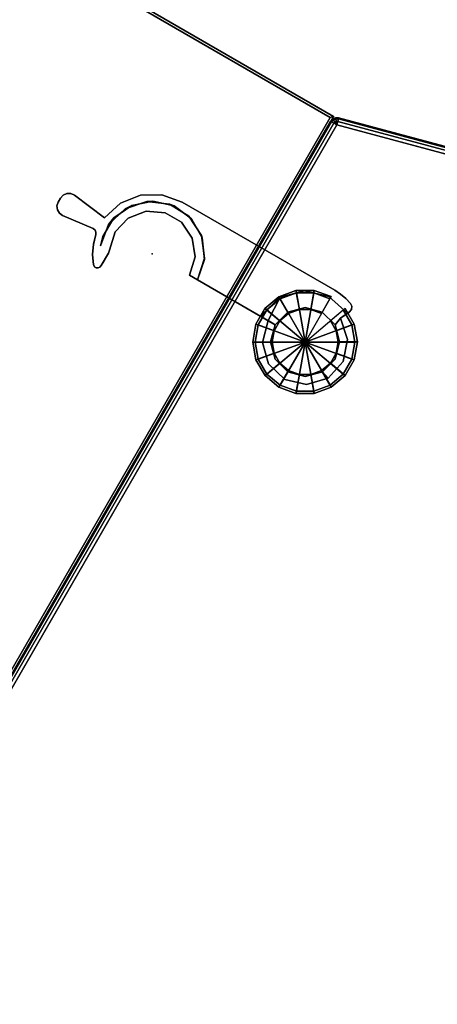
# Model space of a CAD drawing. Header units: inches. Extents: x 390 to 1835, y -266 to 136.
# Tile 57 of 256: x 1523.42 to 1530.32, y -15.35 to 0.9. Entities that reach past the tile are written whole.
import ezdxf
from ezdxf.enums import TextEntityAlignment as Align

# ---------------------------------------------------------------- set-up
doc = ezdxf.new("R2010")
doc.units = ezdxf.units.IN
doc.header["$LTSCALE"] = 0.95294
doc.header["$MEASUREMENT"] = 0
for name, color, linetype in [('A-FURN-3-NODE', 7, 'Continuous'), ('A-FURN-3-PLANES-TABLE-TOP-EDGE', 35, 'Continuous'), ('A-FURN-3-PLANES-TABLE-TOP-SURFACE-BOTTOM', 49, 'Continuous'), ('A-FURN-3-PLANES-TABLE-TOP-SURFACE-TOP', 33, 'Continuous'), ('A-FURN-3-TABLE-CONNECTOR', 254, 'Continuous'), ('A-FURN-3-TABLE-CONNECTOR-TRIM', 250, 'Continuous'), ('A-FURN-3-TABLE-EDGE', 35, 'Continuous'), ('A-FURN-3-TABLE-TOP', 33, 'Continuous'), ('A-FURN-HAWORTH-ATT', 251, 'Continuous')]:
    doc.layers.add(name, color=color, linetype=linetype)

# ---------------------------------------------------------------- blocks, each defined once
blk = doc.blocks.new('TARA-2460-JNC4-FLAT-3D-3')
at = {"layer": 'A-FURN-3-NODE'}
for p in [(59.68, 0), (58.224, -3.457)]:
    blk.add_point(p, dxfattribs=at)
at = {"layer": 'A-FURN-3-PLANES-TABLE-TOP-EDGE'}
for points in [[(59.68, 0, 28.96), (59.68, 0, 27.79), (0, 0, 27.79), (0, 0, 28.96)], [(0.04, -0.04, 27.75), (0, 0, 27.79), (59.68, 0, 27.79), (59.64, -0.04, 27.75)], [(59.64, -0.04, 29), (59.68, 0, 28.96), (0, 0, 28.96), (0.04, -0.04, 29)], [(59.64, -23.562, 29), (59.68, -23.562, 28.96), (59.68, 0, 28.96), (59.64, -0.04, 29)], [(59.68, -23.562, 27.79), (59.64, -23.562, 27.75), (59.64, -0.04, 27.75), (59.68, 0, 27.79)], [(59.68, -23.562, 28.96), (59.68, -23.562, 27.79), (59.68, 0, 27.79), (59.68, 0, 28.96)]]:
    blk.add_3dface(points, dxfattribs=at)
at = {"layer": 'A-FURN-3-PLANES-TABLE-TOP-SURFACE-BOTTOM'}
blk.add_3dface([(0.04, -0.04, 27.75), (59.64, -0.04, 27.75), (59.64, -23.562, 27.75), (0.04, -23.562, 27.75)], dxfattribs=at)
at = {"layer": 'A-FURN-3-PLANES-TABLE-TOP-SURFACE-TOP'}
blk.add_3dface([(0.04, -23.562, 29), (59.64, -23.562, 29), (59.64, -0.04, 29), (0.04, -0.04, 29)], dxfattribs=at)
at = {"layer": 'A-FURN-HAWORTH-ATT', "flags": 1}
for tag, p in [('HAWMC', (0, 0)), ('HAWPN', (0, -0.167)), ('HAWSN', (0, -0.333))]:
    blk.add_attdef(tag, text='', height=0.1, dxfattribs=at).set_placement(p, align=Align.TOP_CENTER)
blk = doc.blocks.new('TAPC-2430-J-3D-3')
at = {"layer": 'A-FURN-3-NODE'}
for p in [(0, 0), (1.456, -3.457)]:
    blk.add_point(p, dxfattribs=at)
at = {"layer": 'A-FURN-3-TABLE-CONNECTOR'}
for points, invisible_edges in [([(-1.612, -2.765, 27.995), (-1.807, -2.536, 27.995), (-2.11, -2.72, 27.995), (-1.897, -2.9, 27.995)], 5), ([(-1.807, -2.536, 27.402), (-1.539, -2.594, 27.402), (-1.88, -2.701, 27.402), (-2.11, -2.72, 27.402)], 5), ([(-1.298, -2.766, 27.995), (-1.458, -2.472, 27.995), (-1.807, -2.536, 27.995), (-1.612, -2.765, 27.995)], 5), ([(-1.458, -2.472, 27.402), (-1.183, -2.635, 27.402), (-1.539, -2.594, 27.402), (-1.807, -2.536, 27.402)], 5), ([(-1.015, -2.904, 27.995), (1.456, -2.472, 27.995), (-1.458, -2.472, 27.995), (-1.298, -2.766, 27.995)], 5), ([(1.456, -2.472, 27.402), (-0.875, -2.816, 27.402), (-1.183, -2.635, 27.402), (-1.458, -2.472, 27.402)], 5), ([(1.17, -2.962, 27.995), (1.455, -2.886, 27.995), (1.456, -2.472, 27.995), (-1.015, -2.904, 27.995)], 14), ([(1.421, -2.611, 27.402), (1.023, -2.729, 27.402), (-0.875, -2.816, 27.402), (1.456, -2.472, 27.402)], 14), ([(1.827, -2.696, 27.402), (1.421, -2.611, 27.402), (1.456, -2.472, 27.402), (1.842, -2.665, 27.402)], 6), ([(1.455, -2.886, 27.995), (1.741, -2.962, 27.995), (1.765, -2.823, 27.995), (1.456, -2.472, 27.995)], 14), ([(1.456, -2.472, 27.995), (1.765, -2.823, 27.995), (1.842, -2.665, 27.995), (1.568, -2.479, 27.995)], 5), ([(1.842, -2.665, 27.402), (1.456, -2.472, 27.402), (1.568, -2.479, 27.402), (1.851, -2.612, 27.402)], 5), ([(1.842, -2.665, 27.995), (1.851, -2.612, 27.995), (1.678, -2.498, 27.995), (1.568, -2.479, 27.995)], 10), ([(1.851, -2.612, 27.402), (1.568, -2.479, 27.402), (1.678, -2.498, 27.402), (1.83, -2.561, 27.402)], 5), ([(1.851, -2.612, 27.995), (1.83, -2.561, 27.995), (1.786, -2.53, 27.995), (1.678, -2.498, 27.995)], 8), ([(1.83, -2.561, 27.402), (1.678, -2.498, 27.402), (1.786, -2.53, 27.402)], 1), ([(-2.11, -2.72, 27.402), (-1.88, -2.701, 27.402), (-2.15, -2.936, 27.402), (-2.329, -2.999, 27.402)], 5), ([(-1.897, -2.9, 27.995), (-2.11, -2.72, 27.995), (-2.329, -2.999, 27.995), (-2.094, -3.145, 27.995)], 5), ([(-2.216, -3.038, 27.559), (-1.966, -2.755, 27.559), (-1.897, -2.9, 27.559), (-2.094, -3.145, 27.559)], 10), ([(-1.966, -2.755, 27.559), (-1.619, -2.606, 27.559), (-1.612, -2.765, 27.559), (-1.897, -2.9, 27.559)], 10), ([(-1.619, -2.606, 27.559), (-1.242, -2.618, 27.559), (-1.298, -2.766, 27.559), (-1.612, -2.765, 27.559)], 10), ([(-1.242, -2.618, 27.559), (-0.905, -2.79, 27.559), (-1.015, -2.904, 27.559), (-1.298, -2.766, 27.559)], 10), ([(1.023, -2.729, 27.402), (0.729, -3.022, 27.402), (-0.666, -3.107, 27.402), (-0.875, -2.816, 27.402)], 10), ([(1.023, -2.729, 27.559), (1.17, -2.962, 27.559), (0.961, -3.171, 27.559), (0.729, -3.022, 27.559)], 5), ([(1.421, -2.611, 27.559), (1.455, -2.886, 27.559), (1.17, -2.962, 27.559), (1.023, -2.729, 27.559)], 5), ([(1.765, -2.823, 27.559), (1.741, -2.962, 27.559), (1.455, -2.886, 27.559), (1.421, -2.611, 27.559)], 12), ([(1.421, -2.611, 27.559), (1.827, -2.696, 27.559), (1.765, -2.823, 27.559)], 8), ([(-0.905, -2.79, 27.559), (-0.674, -3.088, 27.559), (-0.819, -3.15, 27.559), (-1.015, -2.904, 27.559)], 10), ([(-1.015, -2.904, 27.995), (-0.819, -3.15, 27.995), (0.961, -3.171, 27.995), (1.17, -2.962, 27.995)], 10), ([(1.95, -3.171, 27.995), (2.043, -3.068, 27.995), (1.765, -2.823, 27.995), (1.741, -2.962, 27.995)], 5), ([(2.043, -3.068, 27.559), (1.95, -3.171, 27.559), (1.741, -2.962, 27.559), (1.765, -2.823, 27.559)], 1), ([(-2.329, -2.999, 27.402), (-2.15, -2.936, 27.402), (-2.301, -3.26, 27.402), (-2.435, -3.337, 27.402)], 5), ([(-2.094, -3.145, 27.995), (-2.329, -2.999, 27.995), (-2.435, -3.337, 27.995), (-2.166, -3.451, 27.995)], 5), ([(-2.322, -3.401, 27.559), (-2.216, -3.038, 27.559), (-2.094, -3.145, 27.559), (-2.166, -3.451, 27.559)], 10), ([(0.729, -3.022, 27.402), (0.61, -3.457, 27.402), (-0.592, -3.457, 27.402), (-0.666, -3.107, 27.402)], 8), ([(0.729, -3.022, 27.559), (0.961, -3.171, 27.559), (0.885, -3.457, 27.559), (0.751, -3.457, 27.559)], 5), ([(2.027, -3.457, 27.995), (2.159, -3.42, 27.995), (2.043, -3.068, 27.995), (1.95, -3.171, 27.995)], 5), ([(2.159, -3.42, 27.559), (2.026, -3.457, 27.559), (1.95, -3.171, 27.559), (2.043, -3.068, 27.559)], 5), ([(-0.674, -3.088, 27.559), (-0.592, -3.457, 27.559), (-0.749, -3.457, 27.559), (-0.819, -3.15, 27.559)], 8), ([(0.885, -3.457, 27.995), (0.961, -3.171, 27.995), (-0.819, -3.15, 27.995), (-0.749, -3.457, 27.995)], 2), ([(-3.216, -3.353, 27.995), (-3.229, -3.418, 27.995), (-3.229, -3.495, 27.995), (-3.216, -3.56, 27.995)], 8), ([(-3.216, -3.56, 27.402), (-3.229, -3.495, 27.402), (-3.229, -3.418, 27.402), (-3.216, -3.353, 27.402)], 8), ([(-3.176, -3.3, 27.995), (-3.216, -3.353, 27.995), (-3.216, -3.56, 27.995), (-3.176, -3.613, 27.995)], 10), ([(-3.176, -3.613, 27.402), (-3.216, -3.56, 27.402), (-3.216, -3.353, 27.402), (-3.176, -3.3, 27.402)], 10), ([(-3.119, -3.268, 27.995), (-3.176, -3.3, 27.995), (-3.176, -3.613, 27.995), (-3.119, -3.646, 27.995)], 10), ([(-3.119, -3.646, 27.402), (-3.176, -3.613, 27.402), (-3.176, -3.3, 27.402), (-3.119, -3.268, 27.402)], 10), ([(-3.053, -3.262, 27.995), (-3.119, -3.268, 27.995), (-3.119, -3.646, 27.995), (-3.053, -3.652, 27.995)], 10), ([(-3.053, -3.652, 27.402), (-3.119, -3.646, 27.402), (-3.119, -3.268, 27.402), (-3.053, -3.262, 27.402)], 10), ([(-2.435, -3.337, 27.995), (-3.053, -3.262, 27.995), (-3.053, -3.652, 27.995), (-2.51, -3.585, 27.995)], 10), ([(-2.435, -3.337, 27.402), (-2.51, -3.585, 27.402), (-3.053, -3.652, 27.402), (-3.053, -3.262, 27.402)], 5), ([(-2.435, -3.337, 27.995), (-2.51, -3.585, 27.995), (-2.471, -3.59, 27.995), (-2.44, -3.613, 27.995)], 9), ([(-2.475, -3.589, 27.402), (-2.51, -3.585, 27.402), (-2.435, -3.337, 27.402)], 10), ([(-2.475, -3.589, 27.402), (-2.435, -3.337, 27.402), (-2.301, -3.26, 27.402), (-2.309, -3.618, 27.402)], 11), ([(-2.435, -3.337, 27.995), (-2.44, -3.613, 27.995), (-2.423, -3.648, 27.995), (-2.166, -3.451, 27.995)], 13), ([(-2.264, -3.774, 27.559), (-2.322, -3.401, 27.559), (-2.166, -3.451, 27.559), (-2.099, -3.759, 27.559)], 10), ([(-2.166, -3.451, 27.995), (-2.423, -3.648, 27.995), (-2.376, -3.81, 27.995), (-2.099, -3.759, 27.995)], 5), ([(-0.749, -3.457, 27.995), (-0.749, -3.457, 27.559), (-0.592, -3.457, 27.559), (0.751, -3.457, 27.995)], 4), ([(0.751, -3.457, 27.995), (-0.592, -3.457, 27.559), (0.61, -3.457, 27.559), (0.751, -3.457, 27.559)], 3), ([(0.61, -3.457, 27.402), (0.61, -3.457, 27.559), (-0.592, -3.457, 27.559), (-0.592, -3.457, 27.402)], 2), ([(0.885, -3.457, 27.995), (0.751, -3.457, 27.995), (0.848, -3.814, 27.995), (0.961, -3.742, 27.995)], 4), ([(0.751, -3.457, 27.559), (0.885, -3.457, 27.559), (0.961, -3.742, 27.559), (0.849, -3.815, 27.559)], 5), ([(1.95, -3.742, 27.995), (2.081, -3.782, 27.995), (2.159, -3.42, 27.995), (2.027, -3.457, 27.995)], 4), ([(2.026, -3.457, 27.559), (2.159, -3.42, 27.559), (2.081, -3.782, 27.559), (1.95, -3.742, 27.559)], 5), ([(-2.426, -3.638, 27.402), (-2.445, -3.608, 27.402), (-2.475, -3.589, 27.402), (-2.309, -3.618, 27.402)], 12), ([(-2.426, -3.638, 27.402), (-2.309, -3.618, 27.402), (-2.423, -3.648, 27.409)], 3), ([(-2.264, -3.774, 27.559), (-2.377, -3.808, 27.483), (-2.423, -3.648, 27.409), (-2.309, -3.618, 27.402)], 5), ([(-2.264, -3.774, 27.559), (-2.088, -3.952, 27.559), (-2.304, -3.96, 27.553), (-2.377, -3.808, 27.483)], 11), ([(-2.099, -3.759, 27.995), (-2.376, -3.81, 27.995), (-2.303, -3.962, 27.995), (-2.204, -4.099, 27.995)], 9), ([(-2.088, -3.809, 27.559), (-2.264, -3.774, 27.559), (-2.099, -3.759, 27.559)], 3), ([(-2.088, -3.942, 27.559), (-2.264, -3.774, 27.559), (-2.088, -3.809, 27.559)], 3), ([(-2.264, -3.774, 27.559), (-2.088, -3.942, 27.559), (-2.088, -3.952, 27.559)], 9), ([(-2.204, -4.099, 27.995), (-2.166, -4.123, 27.995), (-2.144, -4.123, 27.995), (-2.099, -3.759, 27.995)], 12), ([(-2.144, -4.123, 27.995), (-2.115, -4.107, 27.995), (-2.088, -3.809, 27.995), (-2.099, -3.759, 27.995)], 10), ([(-2.088, -3.809, 27.995), (-2.115, -4.107, 27.995), (-2.095, -4.08, 27.995), (-2.088, -4.047, 27.995)], 1), ([(0.961, -3.742, 27.995), (0.848, -3.814, 27.995), (1.114, -4.073, 27.995), (1.17, -3.951, 27.995)], 5), ([(1.17, -3.951, 27.559), (1.114, -4.073, 27.559), (0.849, -3.815, 27.559), (0.961, -3.742, 27.559)], 5), ([(1.741, -3.951, 27.995), (1.829, -4.054, 27.995), (2.081, -3.782, 27.995), (1.95, -3.742, 27.995)], 1), ([(1.95, -3.742, 27.559), (2.081, -3.782, 27.559), (1.829, -4.054, 27.559), (1.741, -3.951, 27.559)], 5), ([(-2.088, -3.952, 27.559), (-2.088, -4.047, 27.605), (-2.204, -4.099, 27.617), (-2.304, -3.96, 27.553)], 10), ([(-2.088, -4.047, 27.605), (-2.095, -4.08, 27.613), (-2.166, -4.123, 27.623), (-2.204, -4.099, 27.617)], 10), ([(1.17, -3.951, 27.995), (1.114, -4.073, 27.995), (1.474, -4.161, 27.995), (1.456, -4.028, 27.995)], 5), ([(1.456, -4.028, 27.559), (1.474, -4.161, 27.559), (1.114, -4.073, 27.559), (1.17, -3.951, 27.559)], 5), ([(1.456, -4.028, 27.995), (1.474, -4.161, 27.995), (1.829, -4.054, 27.995), (1.741, -3.951, 27.995)], 5), ([(1.741, -3.951, 27.559), (1.829, -4.054, 27.559), (1.474, -4.161, 27.559), (1.456, -4.028, 27.559)], 5), ([(-2.166, -4.123, 27.623), (-2.095, -4.08, 27.613), (-2.115, -4.107, 27.619), (-2.144, -4.123, 27.623)], 1)]:
    blk.add_3dface(points, dxfattribs=dict(at, invisible_edges=invisible_edges))
for points in [[(1.456, -2.472, 27.995), (1.456, -2.472, 27.402), (-1.458, -2.472, 27.402), (-1.458, -2.472, 27.995)], [(1.842, -2.665, 27.995), (1.765, -2.823, 27.995), (1.765, -2.823, 27.559), (1.827, -2.696, 27.559)], [(1.842, -2.665, 27.995), (1.827, -2.696, 27.559), (1.827, -2.696, 27.402), (1.842, -2.665, 27.402)], [(0.729, -3.022, 27.559), (0.751, -3.457, 27.559), (0.61, -3.457, 27.559)], [(-3.053, -3.262, 27.402), (-3.053, -3.262, 27.995), (-2.435, -3.337, 27.995), (-2.435, -3.337, 27.402)], [(-3.229, -3.495, 27.402), (-3.229, -3.495, 27.995), (-3.229, -3.418, 27.995), (-3.229, -3.418, 27.402)], [(-2.51, -3.585, 27.995), (-3.053, -3.652, 27.995), (-3.053, -3.652, 27.402), (-2.51, -3.585, 27.402)], [(-2.426, -3.638, 27.402), (-2.423, -3.648, 27.409), (-2.423, -3.648, 27.995)], [(-2.088, -3.809, 27.559), (-2.099, -3.759, 27.559), (-2.099, -3.759, 27.995), (-2.088, -3.809, 27.995)], [(-2.088, -3.942, 27.559), (-2.088, -3.809, 27.559), (-2.088, -3.809, 27.995), (-2.088, -4.047, 27.995)], [(-2.088, -4.047, 27.995), (-2.088, -3.952, 27.559), (-2.088, -3.942, 27.559)], [(-2.088, -4.047, 27.995), (-2.088, -4.047, 27.605), (-2.088, -3.952, 27.559)], [(-2.166, -4.123, 27.995), (-2.204, -4.099, 27.995), (-2.204, -4.099, 27.617), (-2.166, -4.123, 27.623)], [(-2.144, -4.123, 27.995), (-2.166, -4.123, 27.995), (-2.166, -4.123, 27.623), (-2.144, -4.123, 27.623)]]:
    blk.add_3dface(points, dxfattribs=at)
at = {"layer": 'A-FURN-3-TABLE-TOP'}
for points, invisible_edges in [([(0.118, -0.091, 27.995), (5.739, 1.416, 27.995), (17.474, -18.911, 27.995), (16.061, -19.727, 27.995)], 8), ([(5.739, 1.416, 29.245), (0.118, -0.091, 29.245), (16.061, -19.727, 29.245), (17.474, -18.911, 29.245)], 2), ([(16.061, -19.727, 27.995), (14.409, -20.61, 27.995), (12.703, -21.383, 27.995), (0.118, -0.091, 27.995)], 12), ([(0.118, -0.091, 27.995), (12.703, -21.383, 27.995), (10.95, -22.043, 27.995), (9.158, -22.587, 27.995)], 9), ([(9.158, -22.587, 27.995), (7.334, -23.012, 27.995), (5.486, -23.317, 27.995), (0.118, -0.091, 27.995)], 12), ([(0.118, -0.091, 27.995), (5.486, -23.317, 27.995), (3.622, -23.501, 27.995), (1.75, -23.562, 27.995)], 9), ([(1.75, -23.562, 27.995), (0.118, -23.562, 27.995), (0.118, -0.091, 27.995)], 8), ([(12.703, -21.383, 29.245), (14.409, -20.61, 29.245), (16.061, -19.727, 29.245), (0.118, -0.091, 29.245)], 12), ([(0.118, -0.091, 29.245), (9.158, -22.587, 29.245), (10.95, -22.043, 29.245), (12.703, -21.383, 29.245)], 9), ([(5.486, -23.317, 29.245), (7.334, -23.012, 29.245), (9.158, -22.587, 29.245), (0.118, -0.091, 29.245)], 12), ([(0.118, -0.091, 29.245), (1.75, -23.562, 29.245), (3.622, -23.501, 29.245), (5.486, -23.317, 29.245)], 9), ([(0.118, -23.562, 29.245), (1.75, -23.562, 29.245), (0.118, -0.091, 29.245)], 2)]:
    blk.add_3dface(points, dxfattribs=dict(at, invisible_edges=invisible_edges))
at = {"layer": 'A-FURN-3-TABLE-CONNECTOR'}
mesh = blk.add_polymesh((2, 5), dxfattribs=at)
for k, corner in enumerate([(-1.458, -2.472, 27.402), (-1.807, -2.536, 27.402), (-2.11, -2.72, 27.402), (-2.329, -2.999, 27.402), (-2.435, -3.337, 27.402), (-1.458, -2.472, 27.995), (-1.807, -2.536, 27.995), (-2.11, -2.72, 27.995), (-2.329, -2.999, 27.995), (-2.435, -3.337, 27.995)]):
    mesh.set_mesh_vertex(divmod(k, 5), corner)
mesh = blk.add_polymesh((2, 9), dxfattribs=at)
for k, corner in enumerate([(-2.309, -3.618, 27.402), (-2.301, -3.26, 27.402), (-2.15, -2.936, 27.402), (-1.88, -2.701, 27.402), (-1.539, -2.594, 27.402), (-1.183, -2.635, 27.402), (-0.875, -2.816, 27.402), (-0.666, -3.107, 27.402), (-0.592, -3.457, 27.402), (-2.264, -3.774, 27.559), (-2.322, -3.401, 27.559), (-2.216, -3.038, 27.559), (-1.966, -2.755, 27.559), (-1.619, -2.606, 27.559), (-1.242, -2.618, 27.559), (-0.905, -2.79, 27.559), (-0.674, -3.088, 27.559), (-0.592, -3.457, 27.559)]):
    mesh.set_mesh_vertex(divmod(k, 9), corner)
mesh = blk.add_polymesh((2, 4), dxfattribs=at)
for k, corner in enumerate([(1.786, -2.53, 27.402), (1.678, -2.498, 27.402), (1.568, -2.479, 27.402), (1.456, -2.472, 27.402), (1.786, -2.53, 27.995), (1.678, -2.498, 27.995), (1.568, -2.479, 27.995), (1.456, -2.472, 27.995)]):
    mesh.set_mesh_vertex(divmod(k, 4), corner)
mesh = blk.add_polymesh((2, 4), dxfattribs=at)
for k, corner in enumerate([(1.842, -2.665, 27.402), (1.851, -2.612, 27.402), (1.83, -2.561, 27.402), (1.786, -2.53, 27.402), (1.842, -2.665, 27.995), (1.851, -2.612, 27.995), (1.83, -2.561, 27.995), (1.786, -2.53, 27.995)]):
    mesh.set_mesh_vertex(divmod(k, 4), corner)
mesh = blk.add_polymesh((2, 5), dxfattribs=at)
for k, corner in enumerate([(1.827, -2.696, 27.559), (1.421, -2.611, 27.559), (1.023, -2.729, 27.559), (0.729, -3.022, 27.559), (0.61, -3.419, 27.559), (1.827, -2.696, 27.402), (1.421, -2.611, 27.402), (1.023, -2.729, 27.402), (0.729, -3.022, 27.402), (0.61, -3.419, 27.402)]):
    mesh.set_mesh_vertex(divmod(k, 5), corner)
mesh = blk.add_polymesh((2, 9), dxfattribs=at)
for k, corner in enumerate([(-2.099, -3.759, 27.559), (-2.166, -3.451, 27.559), (-2.094, -3.145, 27.559), (-1.897, -2.9, 27.559), (-1.612, -2.765, 27.559), (-1.298, -2.766, 27.559), (-1.015, -2.904, 27.559), (-0.819, -3.15, 27.559), (-0.749, -3.457, 27.559), (-2.099, -3.759, 27.995), (-2.166, -3.451, 27.995), (-2.094, -3.145, 27.995), (-1.897, -2.9, 27.995), (-1.612, -2.765, 27.995), (-1.298, -2.766, 27.995), (-1.015, -2.904, 27.995), (-0.819, -3.15, 27.995), (-0.749, -3.457, 27.995)]):
    mesh.set_mesh_vertex(divmod(k, 9), corner)
mesh = blk.add_polymesh((2, 9), dxfattribs=at)
for k, corner in enumerate([(0.751, -3.457, 27.559), (0.849, -3.815, 27.559), (1.114, -4.073, 27.559), (1.474, -4.161, 27.559), (1.829, -4.054, 27.559), (2.081, -3.782, 27.559), (2.159, -3.42, 27.559), (2.043, -3.068, 27.559), (1.765, -2.823, 27.559), (0.751, -3.457, 27.995), (0.848, -3.814, 27.995), (1.114, -4.073, 27.995), (1.474, -4.161, 27.995), (1.829, -4.054, 27.995), (2.081, -3.782, 27.995), (2.159, -3.42, 27.995), (2.043, -3.068, 27.995), (1.765, -2.823, 27.995)]):
    mesh.set_mesh_vertex(divmod(k, 9), corner)
mesh = blk.add_polymesh((2, 12), dxfattribs=dict(at, n_close=True))
for k, corner in enumerate([(1.455, -2.886, 27.995), (1.17, -2.962, 27.995), (0.961, -3.171, 27.995), (0.885, -3.457, 27.995), (0.961, -3.742, 27.995), (1.17, -3.951, 27.995), (1.456, -4.028, 27.995), (1.741, -3.951, 27.995), (1.95, -3.742, 27.995), (2.027, -3.457, 27.995), (1.95, -3.171, 27.995), (1.741, -2.962, 27.995), (1.455, -2.886, 27.559), (1.17, -2.962, 27.559), (0.961, -3.171, 27.559), (0.885, -3.457, 27.559), (0.961, -3.742, 27.559), (1.17, -3.951, 27.559), (1.456, -4.028, 27.559), (1.741, -3.951, 27.559), (1.95, -3.742, 27.559), (2.026, -3.457, 27.559), (1.95, -3.171, 27.559), (1.741, -2.962, 27.559)]):
    mesh.set_mesh_vertex(divmod(k, 12), corner)
mesh = blk.add_polymesh((2, 5), dxfattribs=at)
for k, corner in enumerate([(-3.053, -3.262, 27.402), (-3.119, -3.268, 27.402), (-3.176, -3.3, 27.402), (-3.216, -3.353, 27.402), (-3.229, -3.418, 27.402), (-3.053, -3.262, 27.995), (-3.119, -3.268, 27.995), (-3.176, -3.3, 27.995), (-3.216, -3.353, 27.995), (-3.229, -3.418, 27.995)]):
    mesh.set_mesh_vertex(divmod(k, 5), corner)
mesh = blk.add_polymesh((2, 5), dxfattribs=at)
for k, corner in enumerate([(-3.229, -3.495, 27.402), (-3.216, -3.56, 27.402), (-3.176, -3.613, 27.402), (-3.119, -3.646, 27.402), (-3.053, -3.652, 27.402), (-3.229, -3.495, 27.995), (-3.216, -3.56, 27.995), (-3.176, -3.613, 27.995), (-3.119, -3.646, 27.995), (-3.053, -3.652, 27.995)]):
    mesh.set_mesh_vertex(divmod(k, 5), corner)
mesh = blk.add_polymesh((2, 4), dxfattribs=at)
for k, corner in enumerate([(-2.51, -3.585, 27.402), (-2.475, -3.589, 27.402), (-2.445, -3.608, 27.402), (-2.426, -3.638, 27.402), (-2.51, -3.585, 27.995), (-2.471, -3.59, 27.995), (-2.44, -3.613, 27.995), (-2.423, -3.648, 27.995)]):
    mesh.set_mesh_vertex(divmod(k, 4), corner)
mesh = blk.add_polymesh((2, 4), dxfattribs=at)
for k, corner in enumerate([(-2.423, -3.648, 27.409), (-2.377, -3.808, 27.483), (-2.304, -3.96, 27.553), (-2.204, -4.099, 27.617), (-2.423, -3.648, 27.995), (-2.376, -3.81, 27.995), (-2.303, -3.962, 27.995), (-2.204, -4.099, 27.995)]):
    mesh.set_mesh_vertex(divmod(k, 4), corner)
mesh = blk.add_polymesh((2, 4), dxfattribs=at)
for k, corner in enumerate([(-2.144, -4.123, 27.623), (-2.115, -4.107, 27.619), (-2.095, -4.08, 27.613), (-2.088, -4.047, 27.605), (-2.144, -4.123, 27.995), (-2.115, -4.107, 27.995), (-2.095, -4.08, 27.995), (-2.088, -4.047, 27.995)]):
    mesh.set_mesh_vertex(divmod(k, 4), corner)
at = {"layer": 'A-FURN-3-TABLE-CONNECTOR-TRIM'}
mesh = blk.add_polymesh((18, 6), dxfattribs=dict(at, m_close=True))
for k, corner in enumerate([(1.455, -2.912, 27.995), (1.455, -2.912, 27.546), (1.455, -2.593, 27.546), (1.455, -2.593, 27.393), (1.455, -2.633, 27.354), (1.456, -3.457, 27.354), (1.269, -2.945, 27.995), (1.269, -2.945, 27.546), (1.16, -2.645, 27.546), (1.16, -2.645, 27.393), (1.174, -2.682, 27.354), (1.456, -3.457, 27.354), (1.106, -3.04, 27.995), (1.106, -3.04, 27.546), (0.9, -2.795, 27.546), (0.9, -2.795, 27.393), (0.926, -2.826, 27.354), (1.456, -3.457, 27.354), (0.984, -3.185, 27.995), (0.984, -3.185, 27.546), (0.708, -3.025, 27.546), (0.708, -3.025, 27.393), (0.742, -3.045, 27.354), (1.456, -3.457, 27.354), (0.92, -3.362, 27.995), (0.92, -3.362, 27.546), (0.605, -3.307, 27.546), (0.605, -3.307, 27.393), (0.644, -3.314, 27.354), (1.456, -3.457, 27.354), (0.92, -3.551, 27.995), (0.92, -3.551, 27.546), (0.605, -3.607, 27.546), (0.605, -3.607, 27.393), (0.644, -3.6, 27.354), (1.456, -3.457, 27.354), (0.984, -3.729, 27.995), (0.984, -3.729, 27.546), (0.708, -3.889, 27.546), (0.708, -3.889, 27.393), (0.742, -3.869, 27.354), (1.456, -3.457, 27.354), (1.106, -3.874, 27.995), (1.106, -3.874, 27.546), (0.901, -4.118, 27.546), (0.901, -4.118, 27.393), (0.926, -4.088, 27.354), (1.456, -3.457, 27.354), (1.27, -3.968, 27.995), (1.27, -3.968, 27.546), (1.161, -4.268, 27.546), (1.161, -4.268, 27.393), (1.174, -4.231, 27.354), (1.456, -3.457, 27.354), (1.456, -4.001, 27.995), (1.456, -4.001, 27.546), (1.456, -4.32, 27.546), (1.456, -4.32, 27.393), (1.456, -4.281, 27.354), (1.456, -3.457, 27.354), (1.642, -3.968, 27.995), (1.642, -3.968, 27.546), (1.751, -4.268, 27.546), (1.751, -4.268, 27.393), (1.738, -4.231, 27.354), (1.456, -3.457, 27.354), (1.806, -3.874, 27.995), (1.806, -3.874, 27.546), (2.011, -4.118, 27.546), (2.011, -4.118, 27.393), (1.985, -4.088, 27.354), (1.456, -3.457, 27.354), (1.927, -3.729, 27.995), (1.927, -3.729, 27.546), (2.203, -3.888, 27.546), (2.203, -3.888, 27.393), (2.169, -3.869, 27.354), (1.456, -3.457, 27.354), (1.992, -3.551, 27.995), (1.992, -3.551, 27.546), (2.306, -3.606, 27.546), (2.306, -3.606, 27.393), (2.267, -3.6, 27.354), (1.456, -3.457, 27.354), (1.992, -3.362, 27.995), (1.992, -3.362, 27.546), (2.306, -3.307, 27.546), (2.306, -3.307, 27.393), (2.267, -3.313, 27.354), (1.456, -3.457, 27.354), (1.927, -3.184, 27.995), (1.927, -3.184, 27.546), (2.203, -3.025, 27.546), (2.203, -3.025, 27.393), (2.169, -3.045, 27.354), (1.456, -3.457, 27.354), (1.805, -3.04, 27.995), (1.805, -3.04, 27.546), (2.01, -2.795, 27.546), (2.01, -2.795, 27.393), (1.985, -2.825, 27.354), (1.456, -3.457, 27.354), (1.642, -2.945, 27.995), (1.642, -2.945, 27.546), (1.751, -2.645, 27.546), (1.751, -2.645, 27.393), (1.737, -2.682, 27.354), (1.456, -3.457, 27.354)]):
    mesh.set_mesh_vertex(divmod(k, 6), corner)
at = {"layer": 'A-FURN-3-TABLE-EDGE'}
mesh = blk.add_polymesh((2, 8), dxfattribs=at)
for k, corner in enumerate([(5.739, 1.416, 29.245), (5.723, 1.472, 29.229), (5.712, 1.514, 29.186), (5.708, 1.529, 29.127), (5.708, 1.529, 28.113), (5.712, 1.514, 28.054), (5.723, 1.472, 28.011), (5.739, 1.416, 27.995), (0.118, -0.091, 29.245), (0.103, -0.034, 29.229), (0.092, 0.008, 29.186), (0.087, 0.023, 29.127), (0.087, 0.023, 28.113), (0.092, 0.008, 28.054), (0.103, -0.034, 28.011), (0.118, -0.091, 27.995)]):
    mesh.set_mesh_vertex(divmod(k, 8), corner)
mesh = blk.add_polymesh((4, 8), dxfattribs=at)
for k, corner in enumerate([(0.118, -0.091, 29.245), (0.103, -0.034, 29.229), (0.092, 0.008, 29.186), (0.087, 0.023, 29.127), (0.087, 0.023, 28.113), (0.092, 0.008, 28.054), (0.103, -0.034, 28.011), (0.118, -0.091, 27.995), (0.118, -0.091, 29.245), (0.08, -0.045, 29.229), (0.052, -0.012, 29.186), (0.042, 0, 29.127), (0.042, 0, 28.113), (0.052, -0.012, 28.054), (0.08, -0.045, 28.011), (0.118, -0.091, 27.995), (0.118, -0.091, 29.245), (0.065, -0.066, 29.229), (0.025, -0.047, 29.186), (0.011, -0.041, 29.127), (0.011, -0.041, 28.113), (0.025, -0.047, 28.054), (0.065, -0.066, 28.011), (0.118, -0.091, 27.995), (0.118, -0.091, 29.245), (0.059, -0.091, 29.229), (0.016, -0.091, 29.186), (0, -0.091, 29.127), (0, -0.091, 28.113), (0.016, -0.091, 28.054), (0.059, -0.091, 28.011), (0.118, -0.091, 27.995)]):
    mesh.set_mesh_vertex(divmod(k, 8), corner)
mesh = blk.add_polymesh((2, 8), dxfattribs=at)
for k, corner in enumerate([(0.118, -23.562, 27.995), (0.059, -23.562, 28.011), (0.016, -23.562, 28.054), (0, -23.562, 28.113), (0, -23.562, 29.127), (0.016, -23.562, 29.186), (0.059, -23.562, 29.229), (0.118, -23.562, 29.245), (0.118, -0.091, 27.995), (0.059, -0.091, 28.011), (0.016, -0.091, 28.054), (0, -0.091, 28.113), (0, -0.091, 29.127), (0.016, -0.091, 29.186), (0.059, -0.091, 29.229), (0.118, -0.091, 29.245)]):
    mesh.set_mesh_vertex(divmod(k, 8), corner)
blk = doc.blocks.new('TA0M-1360-FF-HALFROUNDF-3D-3')
at = {"layer": 'A-FURN-3-NODE'}
blk.add_point((59.38, 0), dxfattribs=at)

msp = doc.modelspace()

# ---------------------------------------------------------------- block references
at = {"rotation": 329.9999999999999}
for name, p in [('TARA-2460-JNC4-FLAT-3D-3', (1476.916, 29.14)), ('TA0M-1360-FF-HALFROUNDF-3D-3', (1476.916, 29.14)), ('TAPC-2430-J-3D-3', (1528.601, -0.7))]:
    msp.add_blockref(name, p, dxfattribs=at)

doc.saveas('drawing.dxf')
